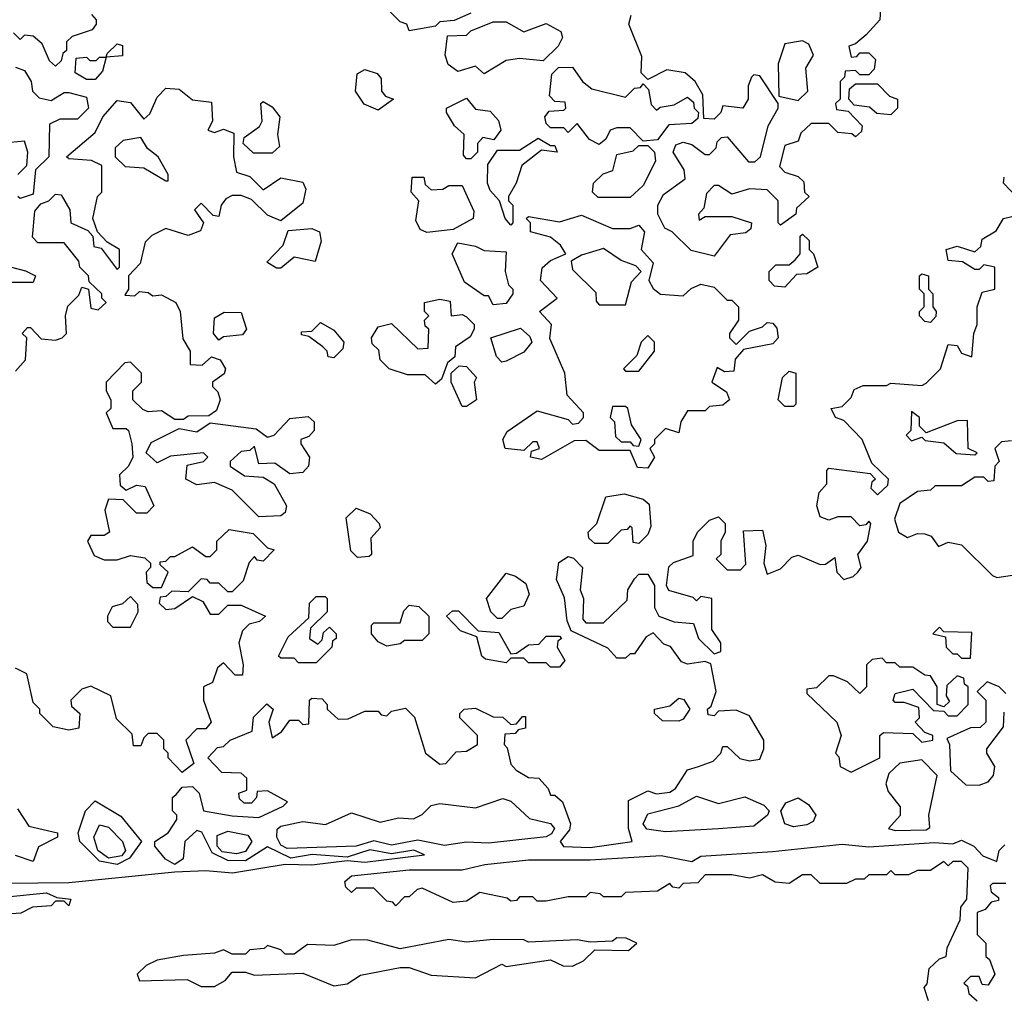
# Model space of a CAD drawing. Extents: x 2737310 to 2869991, y 870230 to 1012730.
# Tile 168 of 256: x 2761964 to 2764192, y 958845 to 961055. Entities that reach past the tile are written whole.
import ezdxf

# ---------------------------------------------------------------- set-up
doc = ezdxf.new("R2010")
doc.units = 0

msp = doc.modelspace()

# ---------------------------------------------------------------- linework, layer by layer
at = {"layer": '0CON02XD'}
for points in [[(2763912.5, 961095), (2763910, 961055), (2763879.3, 961020.7), (2763855, 961000), (2763840, 960995), (2763845, 960970), (2763858.3, 960971.7), (2763865, 960980), (2763885, 960980), (2763900, 960965), (2763897, 960943), (2763885, 960930), (2763865, 960930), (2763855, 960940), (2763831.7, 960938.3), (2763830, 960925), (2763820, 960915), (2763820, 960875), (2763810, 960865), (2763811.7, 960851.7), (2763838.3, 960848.3), (2763870, 960815), (2763868.3, 960801.7), (2763855, 960790), (2763847, 960797), (2763815, 960800), (2763795, 960820), (2763755, 960820), (2763731.7, 960798.3), (2763725, 960780), (2763695, 960770), (2763683, 960723), (2763695, 960710), (2763725, 960700), (2763738.3, 960688.3), (2763740, 960665), (2763750, 960655), (2763721.7, 960628.3), (2763720, 960615), (2763685, 960590), (2763680, 960595), (2763680, 960645), (2763655, 960670), (2763615, 960672.5), (2763575, 960660), (2763545, 960680), (2763535, 960680), (2763518.3, 960661.7), (2763511.7, 960628.3), (2763500, 960615), (2763501.7, 960601.7), (2763515, 960610), (2763575, 960610), (2763620, 960595), (2763618.3, 960581.7), (2763607, 960573), (2763571.7, 960568.3), (2763535, 960520)], [(2762126.4, 961066.4), (2762137.5, 961055), (2762137.5, 961045), (2762128.3, 961031.7), (2762083, 961017), (2762070, 961005), (2762070, 960985), (2762061.7, 960978.3), (2762058.3, 960961.7), (2762045, 960950), (2762031.7, 960961.7), (2762015, 961000), (2761995, 961017.5), (2761975, 961020), (2761965, 961010), (2761950, 961025)], [(2762985, 961070), (2762947, 961053), (2762915, 961050), (2762905, 961040), (2762845, 961030), (2762840, 961045), (2762825, 961050), (2762800, 961075)], [(2763535, 960520), (2763483, 960533), (2763440, 960575), (2763423.6, 960583.6), (2763407.5, 960615), (2763407.5, 960635), (2763420.7, 960659.3), (2763470, 960695), (2763467.5, 960715), (2763442.5, 960755), (2763448.3, 960771.7), (2763465, 960777.5), (2763485, 960772.5), (2763515, 960750), (2763525, 960750), (2763540, 960765), (2763541.7, 960778.3), (2763551.7, 960788.3), (2763565, 960790), (2763613, 960733), (2763627, 960733), (2763640, 960745), (2763657.5, 960815), (2763680, 960855), (2763680, 960865), (2763638.3, 960928.3), (2763625, 960930), (2763620, 960925), (2763612.5, 960905), (2763612.5, 960875), (2763600, 960855), (2763555, 960860), (2763550, 960845), (2763535, 960830), (2763511.7, 960831.7), (2763510, 960885), (2763492.5, 960915), (2763470, 960935), (2763428.3, 960941.7), (2763385, 960920), (2763370, 960935), (2763371.7, 960971.7), (2763342.5, 961045), (2763347.5, 961065)], [(2763015, 960932.5), (2762995, 960950), (2762955, 960937.5), (2762933.6, 960953.6), (2762926.7, 960975), (2762931.7, 961018.3), (2762975, 961020), (2762985, 961030), (2763035, 961050), (2763065, 961050), (2763105, 961027.5), (2763155, 961046.7), (2763188.3, 961028.3), (2763192.5, 961015), (2763182.5, 960995), (2763148.3, 960961.7), (2763095, 960967.5), (2763065, 960962.5), (2763015, 960932.5)], [(2762135, 960920), (2762115, 960920), (2762090, 960935), (2762091.7, 960968.3), (2762115, 960970), (2762123, 960963), (2762137.5, 960962.5), (2762145, 960970), (2762160, 960970), (2762161.7, 960978.3), (2762185, 961000), (2762196.4, 960996.4), (2762196.7, 960973.3), (2762160, 960970), (2762151.7, 960938.3), (2762135, 960920)], [(2763725, 960872.5), (2763747, 960893), (2763742.5, 960945), (2763760, 960975), (2763749.3, 960999.3), (2763735, 961007.5), (2763695, 961000), (2763680, 960955), (2763681.7, 960881.7), (2763725, 960872.5)], [(2761955, 960947.5), (2761975, 960940), (2761990, 960915), (2761993, 960893), (2762008.3, 960878.3), (2762035, 960872.5), (2762065, 960890), (2762075, 960890), (2762115, 960880), (2762120, 960855), (2762095, 960830), (2762055, 960830), (2762031.7, 960818.3), (2762030, 960745), (2762000, 960715), (2761995, 960660), (2761965, 960650), (2761960, 960655)], [(2763275, 960772.5), (2763253.6, 960783.6), (2763225, 960820), (2763205, 960800), (2763195, 960810), (2763165, 960810), (2763155, 960820), (2763152.5, 960835), (2763161.7, 960848.3), (2763195, 960850), (2763200, 960855), (2763198.3, 960868.3), (2763175, 960870), (2763162.5, 960882.5), (2763168.3, 960931.7), (2763183, 960947), (2763215, 960947.5), (2763237.5, 960915), (2763258.3, 960898.3), (2763335, 960880), (2763355, 960900), (2763368.3, 960901.7), (2763375, 960910), (2763387, 960897), (2763393, 960863), (2763405, 960850), (2763413, 960857), (2763445, 960862.5), (2763475, 960880), (2763488.3, 960868.3), (2763490, 960855), (2763500, 960845), (2763498.3, 960831.7), (2763485, 960820), (2763433, 960817), (2763407, 960783), (2763375, 960780), (2763345, 960810), (2763315, 960810), (2763300, 960805), (2763290, 960785), (2763275, 960772.5)], [(2762775, 960850), (2762743.6, 960863.6), (2762723.6, 960893.6), (2762727.5, 960932.5), (2762745, 960942.5), (2762773, 960933), (2762781.7, 960921.7), (2762783, 960893), (2762791.7, 960881.7), (2762810, 960875), (2762775, 960850)], [(2761955, 960260), (2761977.5, 960285), (2761980, 960335), (2761970, 960345), (2761981.7, 960358.3), (2761988.3, 960358.3), (2762013, 960333), (2762045, 960330), (2762060, 960335), (2762070, 960345), (2762067.5, 960385), (2762073, 960407), (2762098.3, 960431.7), (2762105, 960450), (2762120, 960445), (2762125, 960402.5), (2762141.7, 960398.3), (2762160, 960415), (2762150, 960425), (2762150, 960435), (2762121.7, 960461.7), (2762120, 960475), (2762100, 960495), (2762098.3, 960508.3), (2762065, 960550), (2762005, 960550), (2761993, 960563), (2761998.3, 960621.7), (2762011.7, 960638.3), (2762030, 960645), (2762045, 960660), (2762058.3, 960658.3), (2762077.5, 960625), (2762080, 960595), (2762118.3, 960578.3), (2762130, 960565), (2762131.7, 960541.7), (2762148.3, 960538.3), (2762185, 960490), (2762190, 960495), (2762190, 960535), (2762161.7, 960551.7), (2762140, 960575), (2762130, 960605), (2762140, 960655), (2762150, 960665), (2762150, 960725), (2762126.4, 960736.4), (2762075, 960740), (2762070, 960745), (2762135, 960800), (2762152.5, 960835), (2762185, 960872.5), (2762215, 960867.5), (2762245, 960830), (2762258.3, 960841.7), (2762275, 960880), (2762295, 960900), (2762325, 960897.5), (2762355, 960873.3), (2762398.3, 960868.3), (2762400, 960825), (2762390, 960805), (2762405, 960800), (2762425, 960807.5), (2762448.3, 960798.3), (2762447.5, 960745), (2762455, 960710), (2762485, 960700), (2762515, 960670), (2762555, 960697.5), (2762605, 960687.5), (2762611.7, 960671.7), (2762605, 960640), (2762555, 960600), (2762525, 960612.5), (2762488.3, 960648.3), (2762465, 960657.5), (2762445, 960657.5), (2762430.7, 960649.3), (2762420, 960635), (2762415, 960610), (2762401.7, 960611.7), (2762375, 960640), (2762360, 960625), (2762380, 960595), (2762373, 960577), (2762345, 960566.7), (2762295, 960582.5), (2762263, 960567), (2762248.3, 960551.7), (2762237, 960503), (2762210, 960475), (2762210, 960445), (2762201.7, 960431.7), (2762225, 960430), (2762235, 960440), (2762255, 960437.5), (2762265, 960430), (2762285, 960432.5), (2762317.5, 960415), (2762327.5, 960395), (2762333, 960333), (2762350, 960305), (2762350, 960275), (2762377, 960273), (2762398.3, 960291.7), (2762417.5, 960285), (2762430, 960265), (2762426.4, 960253.6), (2762400, 960235), (2762400, 960225), (2762412.5, 960212.5), (2762417.5, 960195), (2762409.3, 960170.7), (2762391.7, 960158.3), (2762345, 960157.5), (2762335, 960150), (2762315, 960150), (2762285, 960170), (2762255, 960167.5), (2762243, 960173), (2762220, 960195), (2762220, 960215), (2762240, 960235), (2762240, 960255), (2762225, 960270), (2762215, 960280), (2762201.7, 960278.3), (2762160, 960235), (2762160, 960215), (2762170, 960195), (2762170, 960175), (2762160, 960165), (2762175, 960130), (2762205, 960130), (2762210, 960125), (2762217.5, 960095), (2762220, 960065), (2762210, 960045), (2762190, 960025), (2762191.7, 960001.7), (2762205, 959990), (2762228.3, 960001.7), (2762248.3, 959998.3), (2762267.5, 959955), (2762251.7, 959938.3), (2762228.3, 959938.3), (2762198.3, 959968.3), (2762165, 959970), (2762156.7, 959945), (2762167.5, 959895), (2762155, 959887.5), (2762125, 959887.5), (2762117.5, 959875), (2762132.7, 959842.7), (2762155, 959832.5), (2762185, 959832.5), (2762215, 959842.5), (2762247, 959837), (2762260, 959825), (2762260, 959815), (2762250, 959805), (2762251.7, 959781.7), (2762265, 959770), (2762285, 959770), (2762300, 959805), (2762281.7, 959821.7), (2762281.7, 959828.3), (2762295, 959830), (2762305, 959840), (2762315, 959840), (2762355, 959862.5), (2762385, 959840), (2762395, 959840), (2762410, 959855), (2762410, 959875), (2762438.3, 959901.7), (2762492.5, 959892.5), (2762525, 959860), (2762540, 959855), (2762515, 959830), (2762501.7, 959831.7), (2762495, 959840), (2762483, 959827), (2762470, 959785), (2762445, 959760), (2762435, 959760), (2762415, 959780), (2762395, 959780), (2762388.3, 959788.3), (2762375, 959790), (2762345, 959760), (2762308.3, 959761.7), (2762295, 959750), (2762281.7, 959748.3), (2762280, 959735), (2762295, 959720), (2762315, 959722.5), (2762355, 959750), (2762378.3, 959738.3), (2762395, 959710), (2762415, 959710), (2762435, 959730), (2762465, 959730), (2762520, 959705), (2762507, 959693), (2762483, 959687), (2762468.3, 959671.7), (2762460, 959645), (2762470, 959595), (2762468.3, 959571.7), (2762451.7, 959571.7), (2762425, 959600), (2762411.7, 959588.3), (2762400, 959555), (2762380, 959545), (2762380, 959515), (2762397.5, 959465), (2762385, 959450), (2762365, 959450), (2762340, 959425), (2762358.3, 959371.7), (2762331.7, 959351.7), (2762300, 959385), (2762300, 959395), (2762290, 959405), (2762290, 959425), (2762275, 959440), (2762255, 959440), (2762245, 959430), (2762238.3, 959411.7), (2762221.7, 959411.7), (2762218.3, 959438.3), (2762183, 959473), (2762170, 959525), (2762125, 959546.7), (2762105, 959540), (2762080, 959515), (2762081.7, 959501.7), (2762100, 959485), (2762098.3, 959451.7), (2762075, 959447.5), (2762040, 959455), (2762010, 959485), (2762010, 959495), (2761995, 959510), (2761980, 959575), (2761955, 959587.5)], [(2763935, 960840), (2763903, 960843), (2763887, 960857), (2763851.7, 960861.7), (2763840, 960875), (2763841.7, 960898.3), (2763855, 960910), (2763905, 960910), (2763931.7, 960881.7), (2763950, 960875), (2763950, 960855), (2763935, 960840)], [(2762985, 960740), (2762975, 960740), (2762968.3, 960748.3), (2762970, 960795), (2762947.5, 960815), (2762930, 960845), (2762930, 960855), (2762975, 960877.5), (2762995, 960852.5), (2763028.3, 960848.3), (2763047, 960827), (2763052.5, 960805), (2763037, 960783), (2763011.7, 960788.3), (2763000, 960775), (2763000, 960755), (2762985, 960740)], [(2762493, 960753), (2762470, 960775), (2762471.7, 960788.3), (2762507, 960813), (2762512.5, 960825), (2762510, 960865), (2762515, 960870), (2762535, 960857.5), (2762552.5, 960835), (2762547.5, 960795), (2762551.7, 960768.3), (2762535, 960753.3), (2762493, 960753)], [(2762300, 960690), (2762300, 960705), (2762277.5, 960745), (2762253.6, 960763.6), (2762238.3, 960788.3), (2762198.3, 960781.7), (2762180, 960765), (2762180, 960745), (2762203, 960723), (2762245, 960720), (2762295, 960690), (2762300, 960690)], [(2761960, 960705), (2761980, 960725), (2761982.5, 960755), (2761975, 960780), (2761943, 960777)], [(2763075, 960590), (2763062.5, 960605), (2763050, 960645), (2763028.3, 960668.3), (2763022.5, 960685), (2763023, 960727), (2763045, 960760), (2763095, 960760), (2763137, 960787), (2763165, 960770), (2763175, 960770), (2763180, 960755), (2763145, 960760), (2763100, 960725), (2763087.5, 960685), (2763070, 960655), (2763070, 960645), (2763080, 960635), (2763080, 960595), (2763075, 960590)], [(2763345, 960652.5), (2763273, 960653), (2763260, 960665), (2763262.5, 960685), (2763283.9, 960706.1), (2763306.4, 960713.6), (2763315, 960750), (2763351.7, 960758.3), (2763365, 960770), (2763385, 960770), (2763400, 960755), (2763402.5, 960735), (2763375, 960680), (2763345, 960652.5)], [(2762885, 960573.8), (2762870, 960580), (2762860.7, 960600.7), (2762867.5, 960645), (2762850, 960665), (2762851.7, 960698.3), (2762878.3, 960698.3), (2762881.7, 960681.7), (2762895, 960670), (2762921.7, 960671.7), (2762935, 960680), (2762965, 960680), (2762991.7, 960621.7), (2762990, 960605), (2762945, 960580), (2762885, 960573.8)], [(2764221.7, 960651.7), (2764190, 960685), (2764191.7, 960698.3)], [(2761935, 959101.4), (2762075, 959102.5), (2762315, 959126.7), (2762385, 959130), (2762445.7, 959124.3), (2762565, 959144.3), (2762625, 959142.5), (2762705, 959152), (2762745, 959148.6), (2762880, 959165), (2762855.6, 959175.6), (2762805, 959167.1), (2762756.6, 959176.6), (2762705, 959160), (2762626.2, 959166.2), (2762577.3, 959157.3), (2762525, 959183.3), (2762475, 959151.4), (2762435, 959152.2), (2762399.4, 959169.4), (2762376.1, 959216.1), (2762365, 959220), (2762337.5, 959195), (2762334, 959156), (2762315, 959143.3), (2762293.8, 959155), (2762270, 959185), (2762270, 959195), (2762300, 959215), (2762320, 959245), (2762320, 959255), (2762310, 959265), (2762310, 959295), (2762318.3, 959301.7), (2762331.7, 959318.3), (2762355, 959320), (2762370, 959305), (2762380, 959265), (2762445, 959253.3), (2762505, 959250), (2762560, 959275), (2762570, 959285), (2762525, 959310), (2762501.7, 959308.3), (2762500, 959295), (2762488.3, 959281.7), (2762471.7, 959281.7), (2762461.7, 959291.7), (2762460, 959305), (2762478.3, 959311.7), (2762478.3, 959338.3), (2762465, 959350), (2762421.7, 959351.7), (2762390, 959385), (2762411.7, 959408.3), (2762425, 959410), (2762440, 959425), (2762490, 959445), (2762493, 959477), (2762523, 959507), (2762537.5, 959495), (2762527.5, 959465), (2762535, 959430), (2762556.7, 959443.3), (2762575, 959470), (2762595, 959470), (2762605, 959460), (2762618.3, 959461.7), (2762620, 959515), (2762625, 959520), (2762648.3, 959518.3), (2762660, 959505), (2762660, 959495), (2762685, 959472.5), (2762707, 959473), (2762745, 959490), (2762775, 959490), (2762781.7, 959481.7), (2762795, 959480), (2762805, 959490), (2762837, 959497), (2762857, 959477), (2762882.5, 959395), (2762915, 959370), (2762928.3, 959371.7), (2762951.7, 959398.3), (2762975, 959400), (2763000, 959415), (2763000, 959435), (2762960, 959475), (2762960, 959485), (2762970, 959495), (2762995, 959496.7), (2763035, 959477.5), (2763057, 959477), (2763075, 959460), (2763088.3, 959461.7), (2763101.7, 959478.3), (2763108.3, 959478.3), (2763108.3, 959451.7), (2763091.7, 959448.3), (2763085, 959440), (2763061.7, 959438.3), (2763060, 959415), (2763067, 959407), (2763075, 959370), (2763087, 959357), (2763115, 959340), (2763138.3, 959338.3), (2763160, 959315), (2763165, 959300), (2763175, 959300), (2763192.5, 959285), (2763210, 959235), (2763208.3, 959221.7), (2763186.7, 959195), (2763194.1, 959184.1), (2763255, 959182), (2763350, 959195), (2763341.2, 959225), (2763341.7, 959288.3), (2763385, 959310), (2763405, 959303.3), (2763435, 959306.7), (2763447.5, 959315), (2763475, 959357.5), (2763500, 959365), (2763533, 959377), (2763550, 959395), (2763555, 959410), (2763565, 959410), (2763593, 959383), (2763615, 959377.5), (2763638.3, 959381.7), (2763647.5, 959405), (2763647.5, 959425), (2763615, 959480), (2763585, 959492.5), (2763545, 959490), (2763535, 959480), (2763521.7, 959481.7), (2763520, 959495), (2763528.3, 959501.7), (2763540, 959535), (2763527.5, 959597.5), (2763515, 959602.5), (2763475, 959596.7), (2763461.7, 959601.7), (2763436.4, 959636.4), (2763421.7, 959641.7), (2763397.5, 959667.5), (2763381.7, 959658.3), (2763355, 959620), (2763345, 959620), (2763335, 959610), (2763315, 959610), (2763295, 959632.5), (2763211.7, 959671.7), (2763202.5, 959695), (2763197, 959747), (2763178.3, 959788.3), (2763183.6, 959826.4), (2763205, 959840), (2763216.7, 959836.7), (2763237.5, 959815), (2763232.5, 959765), (2763240, 959745), (2763238.3, 959698.3), (2763245, 959690), (2763285, 959690), (2763338.3, 959741.7), (2763340, 959765), (2763355, 959790), (2763365, 959800), (2763385, 959800), (2763400, 959775), (2763400, 959725), (2763410, 959705), (2763445, 959692.5), (2763488.3, 959688.3), (2763500, 959655), (2763535, 959620), (2763550, 959625), (2763550, 959645), (2763530, 959675), (2763530, 959745), (2763505, 959750), (2763495, 959740), (2763487.5, 959747.5), (2763433, 959763), (2763427.5, 959775), (2763433, 959817), (2763443, 959827), (2763487.5, 959842.5), (2763487.5, 959875), (2763497.5, 959895), (2763525, 959922.5), (2763545, 959930), (2763560, 959915), (2763560, 959895), (2763550, 959875), (2763550, 959845), (2763540, 959835), (2763565, 959810), (2763595, 959810), (2763607, 959823), (2763601.7, 959898.3), (2763645, 959900), (2763652.5, 959865), (2763647.5, 959825), (2763655, 959800), (2763685, 959812.5), (2763711.2, 959838.8), (2763725, 959843.3), (2763775, 959822.5), (2763787, 959823), (2763808.3, 959838.3), (2763812.5, 959805), (2763828.3, 959788.3), (2763850, 959795), (2763860, 959805), (2763867.5, 959815), (2763860, 959845), (2763882.5, 959875), (2763890, 959915), (2763885, 959920), (2763878.3, 959911.7), (2763865, 959910), (2763845, 959930), (2763815, 959930), (2763795, 959922.5), (2763775, 959930), (2763767.5, 959955), (2763772.5, 959985), (2763790, 960005), (2763790, 960035), (2763795, 960040), (2763888.3, 960028.3), (2763900, 960015), (2763891.7, 960008.3), (2763890, 959995), (2763905, 959980), (2763928.3, 960001.7), (2763930, 960015), (2763891.7, 960051.7), (2763870, 960105), (2763828.3, 960148.3), (2763810, 960155), (2763800, 960175), (2763825, 960180), (2763845, 960200), (2763851.7, 960218.3), (2763872.5, 960227.5), (2763925, 960227.5), (2763935, 960232.5), (2764005, 960227.5), (2764015, 960232.5), (2764047.5, 960265), (2764065, 960320), (2764085, 960317.5), (2764095, 960300), (2764118.3, 960291.7), (2764122.5, 960345), (2764130, 960365), (2764130, 960405), (2764141.7, 960438.3), (2764170, 960445), (2764170, 960495), (2764145, 960500), (2764135, 960490), (2764125, 960490), (2764097, 960507), (2764065, 960510), (2764060, 960535), (2764085, 960542.5), (2764125, 960530), (2764138.3, 960541.7), (2764141.7, 960558.3), (2764173, 960577), (2764190, 960605), (2764218.3, 960611.7)], [(2763385, 960040), (2763361.7, 960041.7), (2763345, 960080), (2763275, 960080), (2763245, 960102.5), (2763218.3, 960101.7), (2763145, 960060), (2763120, 960065), (2763121.7, 960078.3), (2763140, 960085), (2763135, 960100), (2763125, 960100), (2763105, 960080), (2763062.5, 960085), (2763057.5, 960105), (2763067, 960123), (2763135, 960170), (2763205, 960150), (2763215, 960140), (2763228.3, 960141.7), (2763240, 960155), (2763240, 960165), (2763202.5, 960205), (2763197.5, 960255), (2763163.6, 960333.6), (2763167.5, 960365), (2763140, 960395), (2763180, 960425), (2763142.5, 960465), (2763146.4, 960493.6), (2763165, 960510), (2763200, 960525), (2763187.5, 960545), (2763165, 960562.5), (2763120, 960575), (2763120, 960595), (2763110, 960605), (2763115, 960610), (2763185, 960597.5), (2763235, 960612.5), (2763305, 960582.5), (2763345, 960582.5), (2763365, 960590), (2763377.5, 960575), (2763370, 960535), (2763397.5, 960505), (2763387.5, 960465), (2763397, 960447), (2763413.8, 960433.8), (2763465, 960430), (2763483, 960447), (2763505, 960456.7), (2763535, 960450), (2763565, 960420), (2763575, 960420), (2763590, 960405), (2763590, 960375), (2763570, 960345), (2763570, 960335), (2763585, 960320), (2763615, 960350), (2763645, 960360), (2763655, 960370), (2763668.3, 960368.3), (2763677, 960357), (2763680, 960335), (2763668.3, 960321.7), (2763601.7, 960308.3), (2763583, 960287), (2763580, 960260), (2763558.3, 960258.3), (2763541.7, 960268.3), (2763530, 960235), (2763563, 960213), (2763570, 960195), (2763555, 960182.5), (2763525, 960180), (2763515, 960170), (2763475, 960170), (2763460, 960145), (2763455, 960120), (2763425, 960130), (2763400, 960105), (2763400, 960095), (2763390, 960085), (2763400, 960065), (2763385, 960040)], [(2762555, 960492.5), (2762545, 960492.5), (2762523.6, 960506.4), (2762560, 960545), (2762571.7, 960578.3), (2762625, 960582.5), (2762642.5, 960575), (2762646.1, 960553.9), (2762632.5, 960507.5), (2762585, 960517.5), (2762555, 960492.5)], [(2763695, 960450), (2763671.7, 960451.7), (2763660, 960465), (2763660, 960485), (2763675, 960500), (2763705, 960500), (2763718.3, 960511.7), (2763730, 960525), (2763730, 960565), (2763735, 960570), (2763750, 960555), (2763750, 960535), (2763760, 960525), (2763770, 960495), (2763745, 960480), (2763721.7, 960478.3), (2763695, 960450)], [(2763035, 960410), (2763025, 960430), (2763015, 960430), (2762970.7, 960460.7), (2762942.5, 960525), (2762955, 960550), (2762995, 960542.5), (2763015, 960532.5), (2763065, 960530), (2763062.5, 960485), (2763070, 960455), (2763080, 960445), (2763080, 960435), (2763065, 960412.5), (2763035, 960410)], [(2763335, 960410), (2763348.3, 960461.7), (2763370, 960485), (2763358.3, 960498.3), (2763325, 960510), (2763285, 960537.5), (2763235, 960522.5), (2763211.7, 960508.3), (2763215, 960490), (2763267.5, 960437.5), (2763268.3, 960418.3), (2763275, 960410), (2763335, 960410)], [(2761913, 960503), (2761977, 960487), (2762000, 960475), (2761995, 960460), (2761925, 960460)], [(2764025, 960370), (2764011.7, 960371.7), (2764000, 960385), (2764000, 960395), (2764010, 960405), (2764010, 960435), (2764000, 960445), (2764000, 960475), (2764005, 960480), (2764020, 960475), (2764020, 960445), (2764030, 960435), (2764030, 960405), (2764037.5, 960395), (2764037, 960383), (2764025, 960370)], [(2762905, 960230), (2762881.7, 960251.7), (2762841.7, 960251.7), (2762800, 960265), (2762780, 960285), (2762777, 960307), (2762761.7, 960321.7), (2762760, 960335), (2762775, 960360), (2762805, 960367.5), (2762865, 960310), (2762888.3, 960311.7), (2762890, 960355), (2762881.7, 960361.7), (2762880, 960375), (2762890, 960385), (2762880, 960395), (2762880, 960415), (2762915, 960422.5), (2762938.3, 960418.3), (2762940, 960385), (2762965, 960387.5), (2762975, 960382.5), (2762992.5, 960365), (2762992.5, 960355), (2762983, 960337), (2762950, 960315), (2762948.3, 960291.7), (2762931.7, 960278.3), (2762918.3, 960241.7), (2762905, 960230)], [(2762415, 960330), (2762402.5, 960345), (2762405, 960380), (2762427, 960393), (2762465, 960392.5), (2762477.5, 960355), (2762468.3, 960341.7), (2762425, 960337.5), (2762415, 960330)], [(2762675, 960290), (2762661.7, 960291.7), (2762660, 960305), (2762650, 960315), (2762618.3, 960338.3), (2762601.7, 960341.7), (2762601.7, 960348.3), (2762625, 960350), (2762645, 960370), (2762675, 960352.5), (2762697.5, 960325), (2762695, 960310), (2762675, 960290)], [(2763055, 960280), (2763043, 960293), (2763030, 960335), (2763097, 960357), (2763118.3, 960338.3), (2763122.5, 960325), (2763105, 960302.5), (2763065, 960282.5), (2763055, 960280)], [(2763365, 960260), (2763400, 960305), (2763400, 960325), (2763385, 960340), (2763370, 960325), (2763360, 960295), (2763330, 960265), (2763335, 960260), (2763365, 960260)], [(2762975, 960180), (2762965, 960180), (2762940, 960235), (2762940, 960255), (2762958.3, 960271.7), (2762975, 960270), (2762997.5, 960245), (2762992.5, 960235), (2762997.5, 960195), (2762975, 960180)], [(2763715, 960180), (2763695, 960180), (2763680, 960195), (2763690, 960245), (2763705, 960260), (2763720, 960255), (2763720, 960185), (2763715, 960180)], [(2763365, 960090), (2763370, 960105), (2763348.3, 960138.3), (2763340, 960175), (2763335, 960180), (2763305, 960180), (2763300, 960155), (2763310, 960145), (2763311.7, 960111.7), (2763325, 960100), (2763345, 960100), (2763351.7, 960091.7), (2763365, 960090)], [(2764125, 960070), (2764130, 960075), (2764110, 960085), (2764108.3, 960148.3), (2764085, 960147.5), (2764015, 960120), (2764000, 960135), (2764000, 960155), (2763981.7, 960168.3), (2763980, 960125), (2763970, 960115), (2763981.7, 960101.7), (2764005, 960110), (2764013, 960103), (2764055, 960097.5), (2764083, 960073), (2764125, 960070)], [(2762505, 959930), (2762445, 959990), (2762405, 960007.5), (2762365, 960002.5), (2762340, 960015), (2762343, 960047), (2762380, 960055), (2762390, 960065), (2762380, 960075), (2762305, 960067.5), (2762275, 960052.5), (2762250, 960075), (2762261.7, 960098.3), (2762325, 960130), (2762365, 960122.5), (2762395, 960142.5), (2762499.3, 960129.3), (2762525, 960110), (2762540, 960115), (2762575, 960152.5), (2762617, 960157), (2762630, 960145), (2762630, 960125), (2762618.3, 960111.7), (2762600, 960105), (2762600, 960095), (2762620, 960065), (2762617.5, 960045), (2762605, 960030), (2762575, 960027.5), (2762541.7, 960051.7), (2762505, 960050), (2762495, 960090), (2762485, 960080), (2762465, 960077.5), (2762440, 960055), (2762440, 960045), (2762473, 960023), (2762515, 960020), (2762540, 960005), (2762567.5, 959955), (2762565, 959940), (2762555, 959932.5), (2762505, 959930)], [(2764208.3, 960101.7), (2764185, 960100), (2764170, 960085), (2764180, 960055), (2764170, 960045), (2764168.3, 960011.7), (2764155, 960010), (2764145, 960020), (2764125, 960020), (2764095, 960000), (2764035, 960000), (2764025, 959990), (2763995, 959987.5), (2763955, 959960), (2763943.3, 959925), (2763952.5, 959895), (2763973, 959883), (2763995, 959892.5), (2764011.7, 959891.7), (2764026.4, 959886.4), (2764043, 959863), (2764065, 959872.5), (2764095, 959866.7), (2764165, 959797.5), (2764175, 959792.5), (2764225, 959800)], [(2763365, 959870), (2763351.7, 959871.7), (2763350, 959905), (2763345, 959910), (2763338.3, 959901.7), (2763325, 959900), (2763295, 959870), (2763265, 959870), (2763251.7, 959881.7), (2763250, 959895), (2763270, 959915), (2763290, 959975), (2763331.7, 959981.7), (2763375, 959970), (2763388.3, 959958.3), (2763391.7, 959908.3), (2763385, 959890), (2763365, 959870)], [(2762728.3, 959838.3), (2762713, 959853), (2762702.5, 959927.5), (2762725, 959950), (2762757, 959937), (2762777.5, 959915), (2762780, 959905), (2762758.3, 959881.7), (2762760, 959845), (2762755, 959840), (2762728.3, 959838.3)], [(2763055, 959700), (2763045, 959700), (2763030, 959715), (2763020, 959745), (2763065, 959802.5), (2763086.1, 959796.1), (2763109.3, 959779.3), (2763116.7, 959755), (2763105, 959727.5), (2763075, 959720), (2763055, 959700)], [(2762215, 959680), (2762232.5, 959715), (2762231.7, 959731.7), (2762215, 959750), (2762197, 959733), (2762173.6, 959726.4), (2762162.5, 959705), (2762163, 959693), (2762175, 959680), (2762215, 959680)], [(2762635, 959600), (2762595, 959600), (2762585, 959610), (2762555, 959610), (2762550, 959615), (2762571.7, 959658.3), (2762618.3, 959701.7), (2762620, 959735), (2762635, 959750), (2762655, 959750), (2762660, 959745), (2762660, 959715), (2762621.7, 959678.3), (2762620, 959655), (2762638.3, 959641.7), (2762648.3, 959651.7), (2762651.7, 959668.3), (2762665, 959680), (2762680, 959665), (2762680, 959655), (2762671.7, 959648.3), (2762670, 959635), (2762635, 959600)], [(2762795, 959637.5), (2762775, 959647.5), (2762760, 959665), (2762760, 959685), (2762765, 959690), (2762825, 959690), (2762833, 959717), (2762845, 959730), (2762867, 959727), (2762890, 959705), (2762890, 959665), (2762875, 959650), (2762835, 959650), (2762825, 959642.5), (2762795, 959637.5)], [(2763185, 959590), (2763165, 959590), (2763155, 959600), (2763115, 959600), (2763105, 959610), (2763075, 959610), (2763065, 959600), (2763018.3, 959608.3), (2763010, 959615), (2762998.3, 959658.3), (2762961.7, 959671.7), (2762930, 959705), (2762943, 959717), (2762957, 959717), (2763001.7, 959671.7), (2763048.3, 959668.3), (2763075, 959620), (2763088.3, 959621.7), (2763115, 959640), (2763138.3, 959641.7), (2763155, 959660), (2763185, 959660), (2763190, 959655), (2763181.7, 959648.3), (2763180, 959635), (2763197.5, 959605), (2763185, 959590)], [(2764115, 959610), (2764118.3, 959668.3), (2764055, 959670), (2764045, 959680), (2764030, 959665), (2764058.3, 959658.3), (2764060, 959635), (2764075, 959620), (2764085, 959620), (2764095, 959610), (2764115, 959610)], [(2763845, 959352.5), (2763910, 959385), (2763910, 959435), (2763918.3, 959441.7), (2763985, 959440), (2764005, 959420), (2764030, 959425), (2764030, 959435), (2764011.7, 959441.7), (2763990, 959465), (2764000, 959475), (2763998.3, 959498.3), (2763965, 959510), (2763945, 959510), (2763940, 959515), (2763945, 959530), (2763985, 959540), (2764031.7, 959491.7), (2764055, 959490), (2764065, 959480), (2764085, 959480), (2764110, 959505), (2764110, 959545), (2764101.7, 959551.7), (2764100, 959565), (2764085, 959570), (2764061.7, 959548.3), (2764060, 959525), (2764067.5, 959512.5), (2764055, 959500), (2764040, 959505), (2764040, 959545), (2764025, 959570), (2764011.7, 959571.7), (2763985, 959590), (2763955, 959590), (2763945, 959600), (2763925, 959600), (2763915, 959610), (2763893, 959607), (2763880, 959595), (2763880, 959545), (2763865, 959530), (2763837, 959557), (2763805, 959570), (2763795, 959570), (2763767, 959543), (2763745, 959540), (2763745, 959530), (2763812.5, 959465), (2763822.5, 959435), (2763810, 959395), (2763817, 959387), (2763820, 959365), (2763845, 959352.5)], [(2764195, 959530), (2764180, 959545), (2764153, 959557), (2764130, 959535), (2764150, 959515), (2764150, 959465), (2764137, 959453), (2764115, 959452.5), (2764061.7, 959428.3), (2764067.5, 959415), (2764070, 959355), (2764105, 959323.3), (2764135, 959322.5)], [(2763455, 959467.5), (2763418.3, 959468.3), (2763400, 959485), (2763400, 959495), (2763435, 959502.5), (2763455, 959520), (2763467, 959517), (2763480, 959495), (2763465, 959472.5), (2763455, 959467.5)], [(2764135, 959322.5), (2764155, 959330), (2764167.5, 959345), (2764170, 959365), (2764152.5, 959395), (2764152.5, 959405), (2764190, 959455), (2764191.7, 959488.3)], [(2763945, 959220), (2764015, 959222), (2764023, 959227), (2764020.8, 959255), (2764040, 959345), (2764005, 959380), (2763955, 959372.5), (2763930.8, 959349.2), (2763923.9, 959326.1), (2763928.8, 959308.8), (2763956.1, 959273.9), (2763956, 959254), (2763930, 959225), (2763945, 959220)], [(2763425, 959217.5), (2763382.9, 959222.9), (2763374.3, 959235), (2763385, 959258), (2763455, 959275.8), (2763495, 959298), (2763545, 959281.4), (2763605, 959296.2), (2763647.3, 959277.3), (2763660, 959265), (2763656.2, 959255), (2763625, 959230), (2763545, 959223.8), (2763425, 959217.5)], [(2762185, 959143.1), (2762145, 959150.9), (2762100, 959195), (2762096.7, 959215), (2762113.3, 959265), (2762135, 959287.5), (2762193, 959253), (2762240, 959195), (2762212.6, 959157.4), (2762185, 959143.1)], [(2762569.2, 959179.2), (2762555, 959186.9), (2762545.6, 959205), (2762546.9, 959223.1), (2762555, 959230), (2762605, 959240.8), (2762656.1, 959233.9), (2762715, 959260), (2762779.3, 959239.3), (2762821.2, 959248.8), (2762855, 959246.7), (2762875, 959256.7), (2762895, 959276.7), (2762915, 959281.2), (2762995, 959271.2), (2763057, 959293), (2763075, 959286.7), (2763117.3, 959247.3), (2763165, 959235.7), (2763174, 959225), (2763167.6, 959212.4), (2763155, 959205.7), (2763025, 959191.8), (2762975, 959193.6), (2762925, 959186.2), (2762865, 959198.1), (2762805, 959187.1), (2762765, 959197.1), (2762725, 959184.6), (2762569.2, 959179.2)], [(2763715, 959228.5), (2763695.5, 959235.5), (2763685.9, 959264.1), (2763697.3, 959282.7), (2763725, 959294), (2763748.7, 959278.7), (2763765.6, 959255), (2763759.1, 959240.9), (2763745, 959233.3), (2763715, 959228.5)], [(2761959.3, 959269.3), (2761985, 959230), (2762050, 959215), (2762050, 959205), (2762006.7, 959183.3), (2761995, 959150), (2761955, 959163.3)], [(2762165, 959157.3), (2762140.9, 959175), (2762131.9, 959205), (2762145, 959233.3), (2762165, 959227.5), (2762197.1, 959195), (2762203.5, 959175), (2762195, 959162.7), (2762165, 959157.3)], [(2762455, 959167.7), (2762422.1, 959172.1), (2762410.9, 959185), (2762411.1, 959208.9), (2762435, 959218.6), (2762480, 959210), (2762489.2, 959195), (2762475, 959172.5), (2762455, 959167.7)], [(2764020, 958835), (2764010, 958865), (2764017, 958873), (2764021.7, 958908.3), (2764045, 958930), (2764060, 958935), (2764062.5, 958955), (2764091.7, 959018.3), (2764093.6, 959046.4), (2764106.7, 959065), (2764110, 959135), (2764095, 959150), (2764075, 959150), (2764065, 959140), (2764055, 959150), (2764025, 959130), (2763995, 959130), (2763975, 959120), (2763945, 959120), (2763935, 959130), (2763925, 959120), (2763885, 959120), (2763875, 959110), (2763855, 959110), (2763835, 959100), (2763775, 959100), (2763755, 959120), (2763735, 959120), (2763705, 959100), (2763673, 959103), (2763645, 959120), (2763615, 959112.5), (2763575, 959120), (2763515, 959120), (2763498.3, 959101.7), (2763465, 959100), (2763455, 959090), (2763441.7, 959091.7), (2763435, 959100), (2763407, 959083), (2763335, 959080), (2763325, 959070), (2763285, 959070), (2763277, 959077), (2763255, 959080), (2763245, 959070), (2763205, 959070), (2763155, 959060), (2763135, 959060), (2763125, 959070), (2763095, 959070), (2763088.3, 959061.7), (2763075, 959060), (2763067, 959067), (2763005, 959080), (2762975, 959060), (2762945, 959057.5), (2762875, 959090), (2762863, 959087), (2762845, 959070), (2762835, 959070), (2762815, 959050), (2762808.3, 959058.3), (2762795, 959060), (2762765, 959090), (2762725, 959090), (2762715, 959080), (2762701.7, 959091.7), (2762700, 959105), (2762715, 959117.5), (2762845, 959131.2), (2762965, 959131.2), (2763016.4, 959143.6), (2763115, 959154), (2763255, 959154.2), (2763415, 959163.8), (2763485, 959150), (2763505, 959162.5), (2763667, 959173), (2763825, 959189.2), (2763885, 959183.3), (2764033.3, 959193.3), (2764075, 959190), (2764095, 959198), (2764122.5, 959185), (2764143, 959163), (2764175, 959150), (2764180, 959175), (2764192.5, 959187.5)], [(2764195, 959100), (2764165, 959100), (2764160, 959095), (2764161.7, 959081.7), (2764178.3, 959068.3), (2764178.3, 959061.7), (2764161.7, 959058.3), (2764148.3, 959041.7), (2764130, 959035), (2764130, 958985), (2764150, 958965), (2764150, 958935), (2764158.3, 958928.3), (2764170, 958895), (2764155, 958870), (2764141.7, 958871.7), (2764135, 958890), (2764115, 958890), (2764100, 958875), (2764108.3, 958868.3), (2764111.7, 958851.7), (2764130, 958835)], [(2761895, 959010), (2761865, 959010), (2761847.5, 959045), (2761852.5, 959065), (2761875, 959075.8), (2761895, 959078), (2761935, 959070), (2762025, 959078.8), (2762048.3, 959068.3), (2762080, 959065), (2762075, 959050), (2762065, 959060), (2762045, 959060), (2762035, 959050), (2761993, 959047), (2761967, 959033), (2761925, 959030), (2761895, 959010)], [(2762405, 958867.5), (2762429.3, 958880.7), (2762445, 958900), (2762475, 958900), (2762495, 958892.5), (2762605, 958897.5), (2762675, 958868.8), (2762705, 958873.3), (2762735, 958892.5), (2762825, 958910), (2762845, 958910), (2762895, 958892.5), (2762995, 958886.7), (2763055, 958917.5), (2763065, 958912.5), (2763165, 958927.5), (2763193.6, 958913.6), (2763215, 958913.3), (2763240, 958925), (2763265, 958950), (2763341.7, 958948.3), (2763360, 958965), (2763336.4, 958976.4), (2763315, 958977.5), (2763305, 958970), (2763255, 958967.5), (2763225, 958972.5), (2763115, 958967.5), (2763105, 958972.5), (2763035, 958973.3), (2762975, 958967.5), (2762935, 958973.3), (2762825, 958952.5), (2762751.7, 958971.7), (2762715, 958972.5), (2762675, 958960), (2762615, 958962.5), (2762585, 958940), (2762565, 958940), (2762555, 958950), (2762525, 958960), (2762517, 958953), (2762485, 958950), (2762475, 958940), (2762445, 958940), (2762425, 958950), (2762405, 958942.5), (2762335, 958937.5), (2762275, 958926.7), (2762250, 958915), (2762230, 958895), (2762235, 958880), (2762343, 958883), (2762375, 958867.5), (2762405, 958867.5)]]:
    msp.add_lwpolyline(points, dxfattribs=at)

doc.saveas('drawing.dxf')
